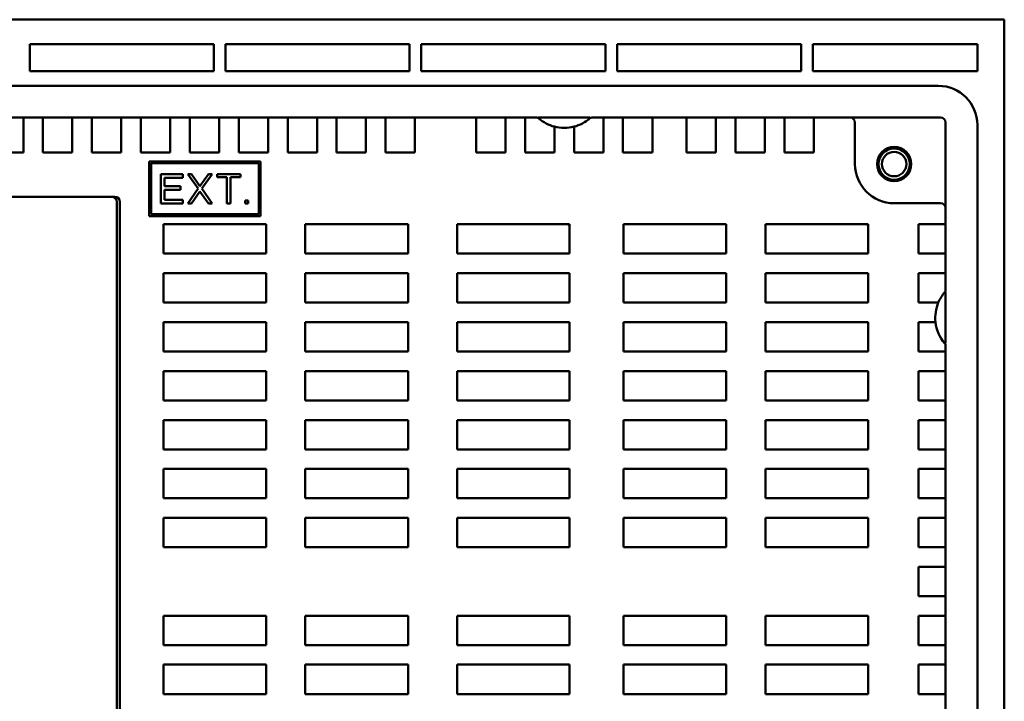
# Model space of a CAD drawing. Header units: millimetres. Extents: x 162 to 1254, y -993 to -226.
# Tile 11 of 11: x 986 to 1087, y -621 to -551. Entities that reach past the tile are written whole.
import ezdxf

# ---------------------------------------------------------------- set-up
doc = ezdxf.new("R2010")
doc.units = ezdxf.units.MM
doc.header["$LTSCALE"] = 4
doc.layers.add('AM_0', color=7, linetype='Continuous', lineweight=50)

msp = doc.modelspace()

# ---------------------------------------------------------------- linework, layer by layer
at = {"layer": 'AM_0', "color": 7, "linetype": 'Continuous'}
for p, q in [((1086.9, -550.92), (846.9, -550.92)), ((1086.9, -730.92), (1086.9, -550.92)), ((987.35, -556.18), (987.35, -553.42)), ((987.35, -553.42), (1006.15, -553.42)), ((1006.15, -553.42), (1006.15, -556.18)), ((1007.35, -556.18), (1007.35, -553.42)), ((1007.35, -553.42), (1026.15, -553.42)), ((1026.15, -553.42), (1026.15, -556.18)), ((1027.35, -556.18), (1027.35, -553.42)), ((1027.35, -553.42), (1046.15, -553.42)), ((1046.15, -553.42), (1046.15, -556.18)), ((1047.35, -553.42), (1066.15, -553.42)), ((1047.35, -556.18), (1047.35, -553.42)), ((1066.15, -553.42), (1066.15, -556.18)), ((1067.35, -553.42), (1084.15, -553.42)), ((1067.35, -556.18), (1067.35, -553.42)), ((1084.15, -553.42), (1084.15, -556.18)), ((987.35, -556.18), (1006.15, -556.18)), ((1007.35, -556.18), (1026.15, -556.18)), ((1027.35, -556.18), (1046.15, -556.18)), ((1047.35, -556.18), (1066.15, -556.18)), ((1067.35, -556.18), (1084.15, -556.18)), ((853.65, -557.68), (1080.15, -557.68)), ((986.7, -560.93), (983.7, -560.93)), ((986.7, -564.48), (986.7, -560.93)), ((988.7, -560.93), (986.7, -560.93)), ((988.7, -560.93), (988.7, -564.48)), ((991.7, -560.93), (988.7, -560.93)), ((991.7, -564.48), (991.7, -560.93)), ((993.7, -560.93), (991.7, -560.93)), ((993.7, -560.93), (993.7, -564.48)), ((996.7, -560.93), (993.7, -560.93)), ((996.7, -564.48), (996.7, -560.93)), ((998.7, -560.93), (996.7, -560.93)), ((998.7, -560.93), (998.7, -564.48)), ((1001.7, -560.93), (998.7, -560.93)), ((1001.7, -564.48), (1001.7, -560.93)), ((1003.7, -560.93), (1001.7, -560.93)), ((1003.7, -560.93), (1003.7, -564.48)), ((1006.7, -560.93), (1003.7, -560.93)), ((1006.7, -564.48), (1006.7, -560.93)), ((1008.7, -560.93), (1006.7, -560.93)), ((1008.7, -560.93), (1008.7, -564.48)), ((1011.7, -560.93), (1008.7, -560.93)), ((1011.7, -564.48), (1011.7, -560.93)), ((1013.7, -560.93), (1011.7, -560.93)), ((1013.7, -560.93), (1013.7, -564.48)), ((1016.7, -560.93), (1013.7, -560.93)), ((1016.7, -564.48), (1016.7, -560.93)), ((1018.7, -560.93), (1016.7, -560.93)), ((1018.7, -560.93), (1018.7, -564.48)), ((1021.7, -560.93), (1018.7, -560.93)), ((1021.7, -564.48), (1021.7, -560.93)), ((1023.7, -560.93), (1021.7, -560.93)), ((1023.7, -560.93), (1023.7, -564.48)), ((1026.7, -560.93), (1023.7, -560.93)), ((1026.7, -564.48), (1026.7, -560.93)), ((1032.95, -560.93), (1026.7, -560.93)), ((1035.95, -560.93), (1032.95, -560.93)), ((1032.95, -560.93), (1032.95, -564.48)), ((1039.14, -560.93), (1035.95, -560.93)), ((1035.95, -564.48), (1035.95, -560.93)), ((1037.95, -560.93), (1037.95, -564.48)), ((1039.33, -560.93), (1044.57, -560.93)), ((1047.95, -560.93), (1044.77, -560.93)), ((1045.95, -564.48), (1045.95, -560.93)), ((1050.95, -560.93), (1047.95, -560.93)), ((1047.95, -560.93), (1047.95, -564.48)), ((1054.45, -560.93), (1050.95, -560.93)), ((1050.95, -564.48), (1050.95, -560.93)), ((1057.45, -560.93), (1054.45, -560.93)), ((1054.45, -560.93), (1054.45, -564.48)), ((1059.45, -560.93), (1057.45, -560.93)), ((1057.45, -564.48), (1057.45, -560.93)), ((1062.45, -560.93), (1059.45, -560.93)), ((1059.45, -560.93), (1059.45, -564.48)), ((1064.45, -560.93), (1062.45, -560.93)), ((1062.45, -564.48), (1062.45, -560.93)), ((1067.45, -560.93), (1064.45, -560.93)), ((1064.45, -560.93), (1064.45, -564.48)), ((1080.4, -560.93), (1067.45, -560.93)), ((1067.45, -564.48), (1067.45, -560.93)), ((1040.95, -561.85), (1040.95, -564.48)), ((1042.95, -561.85), (1042.95, -564.48)), ((1071.65, -561.43), (1071.65, -565.68)), ((1080.9, -571.83), (1080.9, -561.43)), ((1084.15, -561.68), (1084.15, -718.18)), ((983.7, -564.48), (986.7, -564.48)), ((988.7, -564.48), (991.7, -564.48)), ((993.7, -564.48), (996.7, -564.48)), ((998.7, -564.48), (1001.7, -564.48)), ((1003.7, -564.48), (1006.7, -564.48)), ((1008.7, -564.48), (1011.7, -564.48)), ((1013.7, -564.48), (1016.7, -564.48)), ((1018.7, -564.48), (1021.7, -564.48)), ((1023.7, -564.48), (1026.7, -564.48)), ((1032.95, -564.48), (1035.95, -564.48)), ((1037.95, -564.48), (1040.95, -564.48)), ((1042.95, -564.48), (1045.95, -564.48)), ((1047.95, -564.48), (1050.95, -564.48)), ((1054.45, -564.48), (1057.45, -564.48)), ((1059.45, -564.48), (1062.45, -564.48)), ((1064.45, -564.48), (1067.45, -564.48)), ((999.54, -565.4), (999.54, -571)), ((1010.94, -565.4), (999.54, -565.4)), ((999.74, -570.8), (999.74, -565.6)), ((999.74, -565.6), (1010.74, -565.6)), ((1010.74, -565.6), (1010.74, -570.8)), ((1010.94, -571), (1010.94, -565.4)), ((1000.74, -566.7), (1000.74, -569.7)), ((1002.99, -566.7), (1000.74, -566.7)), ((1001.12, -567.92), (1001.12, -567.09)), ((1001.12, -567.09), (1002.99, -567.09)), ((1002.99, -567.09), (1002.99, -566.7)), ((1003.87, -566.7), (1003.49, -566.7)), ((1003.49, -566.7), (1004.56, -568.17)), ((1004.74, -567.92), (1003.87, -566.7)), ((1005.62, -566.7), (1004.74, -567.92)), ((1004.93, -568.17), (1005.99, -566.7)), ((1005.99, -566.7), (1005.62, -566.7)), ((1006.49, -566.7), (1006.49, -567.02)), ((1008.87, -566.7), (1006.49, -566.7)), ((1006.49, -567.02), (1007.49, -567.02)), ((1007.49, -567.02), (1007.49, -569.7)), ((1007.87, -569.7), (1007.87, -567.02)), ((1007.87, -567.02), (1008.87, -567.02)), ((1008.87, -567.02), (1008.87, -566.7)), ((1002.74, -567.92), (1001.12, -567.92)), ((1002.74, -568.3), (1002.74, -567.92)), ((1004.56, -568.17), (1003.49, -569.7)), ((1005.99, -569.7), (1004.93, -568.17)), ((921.45, -569.03), (996.05, -569.03)), ((1001.12, -569.32), (1001.12, -568.3)), ((1001.12, -568.3), (1002.74, -568.3)), ((1003.87, -569.7), (1004.74, -568.49)), ((1004.74, -568.49), (1005.62, -569.7)), ((996.25, -569.53), (996.25, -675.53)), ((996.55, -569.53), (996.55, -676.13)), ((1000.74, -569.7), (1002.99, -569.7)), ((1002.99, -569.32), (1001.12, -569.32)), ((1002.99, -569.7), (1002.99, -569.32)), ((1003.49, -569.7), (1003.87, -569.7)), ((1005.62, -569.7), (1005.99, -569.7)), ((1007.49, -569.7), (1007.87, -569.7)), ((1009.37, -569.39), (1009.37, -569.7)), ((1009.68, -569.39), (1009.37, -569.39)), ((1009.37, -569.7), (1009.68, -569.7)), ((1009.68, -569.7), (1009.68, -569.39)), ((1075.65, -569.68), (1080.4, -569.68)), ((999.54, -571), (1010.94, -571)), ((1010.74, -570.8), (999.74, -570.8)), ((1001, -571.83), (1001, -574.83)), ((1011.5, -571.83), (1001, -571.83)), ((1011.5, -571.83), (1011.5, -574.83)), ((1015.5, -574.83), (1015.5, -571.83)), ((1026, -571.83), (1015.5, -571.83)), ((1026, -574.83), (1026, -571.83)), ((1042.5, -571.83), (1031, -571.83)), ((1031, -571.83), (1031, -574.83)), ((1042.5, -574.83), (1042.5, -571.83)), ((1058.5, -571.83), (1048, -571.83)), ((1048, -571.83), (1048, -574.83)), ((1058.5, -571.83), (1058.5, -574.83)), ((1073, -571.83), (1062.5, -571.83)), ((1062.5, -574.83), (1062.5, -571.83)), ((1073, -574.83), (1073, -571.83)), ((1080.9, -571.83), (1078.15, -571.83)), ((1078.15, -571.83), (1078.15, -574.83)), ((1080.9, -574.83), (1080.9, -571.83)), ((1001, -574.83), (1011.5, -574.83)), ((1015.5, -574.83), (1026, -574.83)), ((1031, -574.83), (1042.5, -574.83)), ((1048, -574.83), (1058.5, -574.83)), ((1062.5, -574.83), (1073, -574.83)), ((1078.15, -574.83), (1080.9, -574.83)), ((1080.9, -578.56), (1080.9, -574.83)), ((1001, -576.83), (1001, -579.83)), ((1011.5, -576.83), (1001, -576.83)), ((1011.5, -576.83), (1011.5, -579.83)), ((1026, -576.83), (1015.5, -576.83)), ((1015.5, -579.83), (1015.5, -576.83)), ((1026, -579.83), (1026, -576.83)), ((1042.5, -576.83), (1031, -576.83)), ((1031, -576.83), (1031, -579.83)), ((1042.5, -579.83), (1042.5, -576.83)), ((1058.5, -576.83), (1048, -576.83)), ((1048, -576.83), (1048, -579.83)), ((1058.5, -576.83), (1058.5, -579.83)), ((1073, -576.83), (1062.5, -576.83)), ((1062.5, -579.83), (1062.5, -576.83)), ((1073, -579.83), (1073, -576.83)), ((1080.9, -576.83), (1078.15, -576.83)), ((1078.15, -576.83), (1078.15, -579.83)), ((1080.9, -583.99), (1080.9, -578.76)), ((1001, -579.83), (1011.5, -579.83)), ((1015.5, -579.83), (1026, -579.83)), ((1031, -579.83), (1042.5, -579.83)), ((1048, -579.83), (1058.5, -579.83)), ((1062.5, -579.83), (1073, -579.83)), ((1080.16, -579.83), (1078.15, -579.83)), ((1001, -581.83), (1001, -584.83)), ((1011.5, -581.83), (1001, -581.83)), ((1011.5, -581.83), (1011.5, -584.83)), ((1026, -581.83), (1015.5, -581.83)), ((1015.5, -584.83), (1015.5, -581.83)), ((1026, -584.83), (1026, -581.83)), ((1042.5, -581.83), (1031, -581.83)), ((1031, -581.83), (1031, -584.83)), ((1042.5, -584.83), (1042.5, -581.83)), ((1058.5, -581.83), (1048, -581.83)), ((1048, -581.83), (1048, -584.83)), ((1058.5, -581.83), (1058.5, -584.83)), ((1073, -581.83), (1062.5, -581.83)), ((1062.5, -584.83), (1062.5, -581.83)), ((1073, -584.83), (1073, -581.83)), ((1079.88, -581.83), (1078.15, -581.83)), ((1078.15, -581.83), (1078.15, -584.83)), ((1080.9, -586.83), (1080.9, -584.19)), ((1001, -584.83), (1011.5, -584.83)), ((1015.5, -584.83), (1026, -584.83)), ((1031, -584.83), (1042.5, -584.83)), ((1048, -584.83), (1058.5, -584.83)), ((1062.5, -584.83), (1073, -584.83)), ((1078.15, -584.83), (1080.9, -584.83)), ((1001, -586.83), (1001, -589.83)), ((1011.5, -586.83), (1001, -586.83)), ((1011.5, -586.83), (1011.5, -589.83)), ((1026, -586.83), (1015.5, -586.83)), ((1015.5, -589.83), (1015.5, -586.83)), ((1026, -589.83), (1026, -586.83)), ((1042.5, -586.83), (1031, -586.83)), ((1031, -586.83), (1031, -589.83)), ((1042.5, -589.83), (1042.5, -586.83)), ((1058.5, -586.83), (1048, -586.83)), ((1048, -586.83), (1048, -589.83)), ((1058.5, -586.83), (1058.5, -589.83)), ((1073, -586.83), (1062.5, -586.83)), ((1062.5, -589.83), (1062.5, -586.83)), ((1073, -589.83), (1073, -586.83)), ((1080.9, -586.83), (1078.15, -586.83)), ((1078.15, -586.83), (1078.15, -589.83)), ((1080.9, -589.83), (1080.9, -586.83)), ((1001, -589.83), (1011.5, -589.83)), ((1015.5, -589.83), (1026, -589.83)), ((1031, -589.83), (1042.5, -589.83)), ((1048, -589.83), (1058.5, -589.83)), ((1062.5, -589.83), (1073, -589.83)), ((1078.15, -589.83), (1080.9, -589.83)), ((1080.9, -591.83), (1080.9, -589.83)), ((1011.5, -591.83), (1001, -591.83)), ((1001, -591.83), (1001, -594.83)), ((1011.5, -591.83), (1011.5, -594.83)), ((1026, -591.83), (1015.5, -591.83)), ((1015.5, -594.83), (1015.5, -591.83)), ((1026, -594.83), (1026, -591.83)), ((1042.5, -591.83), (1031, -591.83)), ((1031, -591.83), (1031, -594.83)), ((1042.5, -594.83), (1042.5, -591.83)), ((1058.5, -591.83), (1048, -591.83)), ((1048, -591.83), (1048, -594.83)), ((1058.5, -591.83), (1058.5, -594.83)), ((1073, -591.83), (1062.5, -591.83)), ((1062.5, -594.83), (1062.5, -591.83)), ((1073, -594.83), (1073, -591.83)), ((1080.9, -591.83), (1078.15, -591.83)), ((1078.15, -591.83), (1078.15, -594.83)), ((1080.9, -594.83), (1080.9, -591.83)), ((1001, -594.83), (1011.5, -594.83)), ((1015.5, -594.83), (1026, -594.83)), ((1031, -594.83), (1042.5, -594.83)), ((1048, -594.83), (1058.5, -594.83)), ((1062.5, -594.83), (1073, -594.83)), ((1078.15, -594.83), (1080.9, -594.83)), ((1080.9, -596.83), (1080.9, -594.83)), ((1011.5, -596.83), (1001, -596.83)), ((1001, -596.83), (1001, -599.83)), ((1011.5, -596.83), (1011.5, -599.83)), ((1026, -596.83), (1015.5, -596.83)), ((1015.5, -599.83), (1015.5, -596.83)), ((1026, -599.83), (1026, -596.83)), ((1042.5, -596.83), (1031, -596.83)), ((1031, -596.83), (1031, -599.83)), ((1042.5, -599.83), (1042.5, -596.83)), ((1058.5, -596.83), (1048, -596.83)), ((1048, -596.83), (1048, -599.83)), ((1058.5, -596.83), (1058.5, -599.83)), ((1073, -596.83), (1062.5, -596.83)), ((1062.5, -599.83), (1062.5, -596.83)), ((1073, -599.83), (1073, -596.83)), ((1080.9, -596.83), (1078.15, -596.83)), ((1078.15, -596.83), (1078.15, -599.83)), ((1080.9, -599.83), (1080.9, -596.83)), ((1001, -599.83), (1011.5, -599.83)), ((1015.5, -599.83), (1026, -599.83)), ((1031, -599.83), (1042.5, -599.83)), ((1048, -599.83), (1058.5, -599.83)), ((1062.5, -599.83), (1073, -599.83)), ((1078.15, -599.83), (1080.9, -599.83)), ((1080.9, -601.83), (1080.9, -599.83)), ((1011.5, -601.83), (1001, -601.83)), ((1001, -601.83), (1001, -604.83)), ((1011.5, -601.83), (1011.5, -604.83)), ((1026, -601.83), (1015.5, -601.83)), ((1015.5, -604.83), (1015.5, -601.83)), ((1026, -604.83), (1026, -601.83)), ((1042.5, -601.83), (1031, -601.83)), ((1031, -601.83), (1031, -604.83)), ((1042.5, -604.83), (1042.5, -601.83)), ((1058.5, -601.83), (1048, -601.83)), ((1048, -601.83), (1048, -604.83)), ((1058.5, -601.83), (1058.5, -604.83)), ((1073, -601.83), (1062.5, -601.83)), ((1062.5, -604.83), (1062.5, -601.83)), ((1073, -604.83), (1073, -601.83)), ((1080.9, -601.83), (1078.15, -601.83)), ((1078.15, -601.83), (1078.15, -604.83)), ((1080.9, -604.83), (1080.9, -601.83)), ((1001, -604.83), (1011.5, -604.83)), ((1015.5, -604.83), (1026, -604.83)), ((1031, -604.83), (1042.5, -604.83)), ((1048, -604.83), (1058.5, -604.83)), ((1062.5, -604.83), (1073, -604.83)), ((1078.15, -604.83), (1080.9, -604.83)), ((1080.9, -606.83), (1080.9, -604.83)), ((1080.9, -606.83), (1078.15, -606.83)), ((1078.15, -606.83), (1078.15, -609.83)), ((1080.9, -609.83), (1080.9, -606.83)), ((1078.15, -609.83), (1080.9, -609.83)), ((1080.9, -611.83), (1080.9, -609.83)), ((1011.5, -611.83), (1001, -611.83)), ((1001, -611.83), (1001, -614.83)), ((1011.5, -611.83), (1011.5, -614.83)), ((1026, -611.83), (1015.5, -611.83)), ((1015.5, -614.83), (1015.5, -611.83)), ((1026, -614.83), (1026, -611.83)), ((1042.5, -611.83), (1031, -611.83)), ((1031, -611.83), (1031, -614.83)), ((1042.5, -614.83), (1042.5, -611.83)), ((1058.5, -611.83), (1048, -611.83)), ((1048, -611.83), (1048, -614.83)), ((1058.5, -611.83), (1058.5, -614.83)), ((1073, -611.83), (1062.5, -611.83)), ((1062.5, -614.83), (1062.5, -611.83)), ((1073, -614.83), (1073, -611.83)), ((1080.9, -611.83), (1078.15, -611.83)), ((1078.15, -611.83), (1078.15, -614.83)), ((1080.9, -614.83), (1080.9, -611.83)), ((1001, -614.83), (1011.5, -614.83)), ((1015.5, -614.83), (1026, -614.83)), ((1031, -614.83), (1042.5, -614.83)), ((1048, -614.83), (1058.5, -614.83)), ((1062.5, -614.83), (1073, -614.83)), ((1078.15, -614.83), (1080.9, -614.83)), ((1080.9, -616.83), (1080.9, -614.83)), ((1011.5, -616.83), (1001, -616.83)), ((1001, -616.83), (1001, -619.83)), ((1011.5, -616.83), (1011.5, -619.83)), ((1026, -616.83), (1015.5, -616.83)), ((1015.5, -619.83), (1015.5, -616.83)), ((1026, -619.83), (1026, -616.83)), ((1042.5, -616.83), (1031, -616.83)), ((1031, -616.83), (1031, -619.83)), ((1042.5, -619.83), (1042.5, -616.83)), ((1058.5, -616.83), (1048, -616.83)), ((1048, -616.83), (1048, -619.83)), ((1058.5, -616.83), (1058.5, -619.83)), ((1073, -616.83), (1062.5, -616.83)), ((1062.5, -619.83), (1062.5, -616.83)), ((1073, -619.83), (1073, -616.83)), ((1080.9, -616.83), (1078.15, -616.83)), ((1078.15, -616.83), (1078.15, -619.83)), ((1080.9, -619.83), (1080.9, -616.83)), ((1001, -619.83), (1011.5, -619.83)), ((1015.5, -619.83), (1026, -619.83)), ((1031, -619.83), (1042.5, -619.83)), ((1048, -619.83), (1058.5, -619.83)), ((1062.5, -619.83), (1073, -619.83)), ((1078.15, -619.83), (1080.9, -619.83)), ((1080.9, -621.83), (1080.9, -619.83))]:
    msp.add_line(p, q, dxfattribs=at)
for radius in [1.75, 1.6, 1.25]:
    msp.add_circle((1075.65, -565.68), radius, dxfattribs=at)
for centre, radius, start, end in [((1080.15, -561.68), 4, 0, 90), ((1039.14, -561.23), 0.3, 49.0965, 90), ((1041.95, -557.98), 4, 229.0965, 255.5225), ((1041.95, -557.98), 4, 284.4775, 310.9035), ((1044.77, -561.23), 0.3, 90, 130.9035), ((1071.15, -561.43), 0.5, 0, 90), ((1080.4, -561.43), 0.5, 0, 90), ((1041.95, -557.98), 4, 255.5225, 284.4775), ((1075.65, -565.68), 4, 180, 270), ((995.75, -569.53), 0.5, 0, 90), ((996.05, -569.53), 0.5, 0, 90), ((1080.4, -570.18), 0.5, 0, 90), ((1039.9, -574.33), 3.5, 41.3687, 45.958), ((1075.65, -565.68), 6.8, 245.7545, 246.695), ((1083.85, -581.38), 4, 139.0965, 157.201), ((1080.6, -578.56), 0.3, 319.0965, 0), ((1083.85, -581.38), 4, 157.201, 186.4594), ((1083.85, -581.38), 4, 186.4594, 220.9035), ((1080.6, -584.19), 0.3, 0, 40.9035)]:
    msp.add_arc(centre, radius, start, end, dxfattribs=at)

doc.saveas('drawing.dxf')
